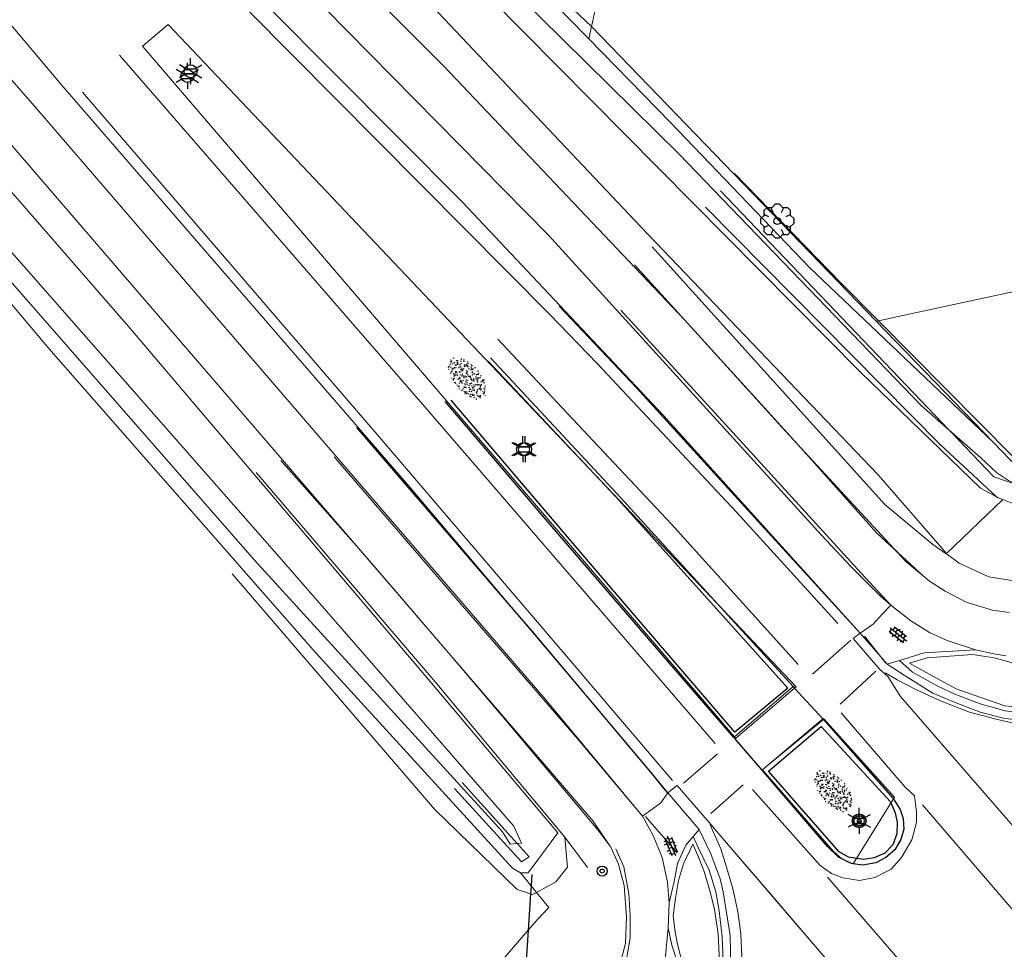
# Model space of a CAD drawing. Header units: metres. Extents: x 181682 to 183922, y 386244 to 387136.
# Tile 32 of 62: x 182628 to 182687, y 386676 to 386732. Entities that reach past the tile are written whole.
import ezdxf
from ezdxf.enums import TextEntityAlignment as Align

# ---------------------------------------------------------------- set-up
doc = ezdxf.new("R2010")
doc.units = ezdxf.units.M
doc.linetypes.add('IE-TERREINAFSCHEIDING', pattern=[10, 8, -2])
for name, color, linetype, lineweight in [('B-WE-GR-BOOM-S', 251, 'Continuous', 25), ('B-WE-GW-TALUD_KRUIN-G', 251, 'Continuous', 18), ('B-WE-GW-WATERGANG_INSTEEK-G', 251, 'Continuous', 18), ('B-WE-GW-WATERGANG_SLOOT_BODEM-G', 251, 'Continuous', 18), ('B-WE-IE-TERREINAFSCHEIDING-G', 251, 'IE-TERREINAFSCHEIDING', 18), ('B-WE-KL-ET_LS_OV_LICHTMAST-S', 251, 'Continuous', 25), ('B-WE-KW-KUNSTWERK-GV', 251, 'Continuous', 25), ('B-WE-OG-TOPOGRAFIE_TERREIN_AGRARISCH-GV', 251, 'Continuous', 18), ('B-WE-OG-TOPOGRAFIE_TERREIN_GROEN-GV', 251, 'Continuous', 18), ('B-WE-OG-TOPOGRAFIE_TERREIN_NATUUR-GV', 251, 'Continuous', 18), ('B-WE-OG-TOPOGRAFIE_WATER-GV', 251, 'Continuous', 18), ('B-WE-OG-TOPOGRAFIE_WEG_BERM-GV', 251, 'Continuous', 18), ('B-WE-OG-TOPOGRAFIE_WEG_RIJWEG-G', 251, 'Continuous', 25), ('B-WE-OG-TOPOGRAFIE_WEG_RIJWEG-GV', 251, 'Continuous', 18), ('B-WE-OG-TOPOGRAFIE_WEG_RIJWIELPAD-G', 251, 'Continuous', 18), ('B-WE-OG-TOPOGRAFIE_WEG_RIJWIELPAD-GV', 251, 'Continuous', 18), ('B-WE-OG-TOPOGRAFIE_WEG_RIJWIELPAD-SV', 251, 'Continuous', 25), ('B-WE-OG-TOPOGRAFIE_WEG_VERKEERSEILAND-SV', 251, 'Continuous', 25), ('B-WE-VH-KANTOPSLUITING-G', 251, 'Continuous', 25), ('B-WE-VW-BEWEGWIJZERING_DRAAGCONSTRUCTIE-S', 251, 'Continuous', 25), ('B-WE-VW-MARKERING-G', 251, 'Continuous', 18), ('B-WE-VW-VERKEERSTEKEN_BORD-S', 251, 'Continuous', 25)]:
    doc.layers.add(name, color=color, linetype=linetype, lineweight=lineweight)
doc.styles.add('NLCS-ISO', font='NLCS-ISO.ttf')

# ---------------------------------------------------------------- blocks, each defined once
blk = doc.blocks.new('SIE-WEG_VERKEERSBORD_ROND-SO')
for radius in [0.3, 0.3, 0.12]:
    blk.add_circle((0, 0), radius)
blk = doc.blocks.new('SIE-WEG_WEGWIJZER-SO')
for q in [(-0.292, -0.292), (0, 0.412), (0.292, -0.292)]:
    blk.add_line((0, 0), q)
blk.add_circle((0, 0), 0.413)
blk = doc.blocks.new('B-SIE-WEG_LICHTMAST-SO')
at = {"ltscale": 0.1}
for p, q in [((0, 0.386), (0, 0.772)), ((-0.334, 0.193), (-0.668, 0.386)), ((0.334, 0.193), (0.668, 0.386)), ((-0.334, -0.193), (-0.668, -0.386)), ((0, -0.386), (0, -0.772)), ((0.334, -0.193), (0.668, -0.386))]:
    blk.add_line(p, q, dxfattribs=at)
at = {"flags": 128}
for points in [[(-0.354, 0.152), (0.354, 0.152)], [(-0.354, -0.152), (0.354, -0.152)]]:
    blk.add_lwpolyline(points, dxfattribs=at)
at = {"ltscale": 0.1}
blk.add_circle((0, 0), 0.386, dxfattribs=at)
at = {"style": 'NLCS-ISO'}
blk.add_attdef('TYPE', text='', height=0.549, dxfattribs=at).set_placement((0, 0.772), align=Align.BOTTOM_CENTER)
blk = doc.blocks.new('SGR-BOOM_01')
at = {"layer": 'B-WE-GR-BOOM-S'}
for points in [[(-0.33, 0.795, 0), (-0.619, 0.795, 0), (-0.795, 0.619, 0), (-0.795, 0.33, 0)], [(0.25, 0.5, 0), (0.375, 0.75, 0), (0.125, 1, 0), (-0.125, 1, 0), (-0.375, 0.75, 0), (-0.25, 0.5, 0)], [(0.795, 0.33, 0), (0.795, 0.619, 0), (0.619, 0.795, 0), (0.33, 0.795, 0)], [(-0.5, 0.25, 0), (-0.75, 0.375, 0), (-1, 0.125, 0), (-1, -0.125, 0), (-0.75, -0.375, 0), (-0.5, -0.25, 0)], [(0.5, -0.25, 0), (0.75, -0.375, 0), (1, -0.125, 0), (1, 0.125, 0), (0.75, 0.375, 0), (0.5, 0.25, 0)], [(-0.795, -0.33, 0), (-0.795, -0.619, 0), (-0.619, -0.795, 0), (-0.33, -0.795, 0)], [(-0.25, -0.5, 0), (-0.375, -0.75, 0), (-0.125, -1, 0), (0.125, -1, 0), (0.375, -0.75, 0), (0.25, -0.5, 0)], [(0.33, -0.795, 0), (0.619, -0.795, 0), (0.795, -0.619, 0), (0.795, -0.33, 0)]]:
    blk.add_polyline3d(points, dxfattribs=at)
blk.add_circle((0, 0), 0.2, dxfattribs=at)
blk.add_circle((0, 0), 0.2, dxfattribs=at)
blk = doc.blocks.new('SVH-BSS_OPENGESTRAAT_KL-SO')
for p, q in [((-1.69, 0.09), (-1.59, 0.09)), ((-1.59, 0.09), (-0.02, 0.09)), ((-1.33, -0.44), (-1.33, 0.09)), ((-1.24, 0.61), (-0.02, 0.61)), ((-1.07, 0.09), (-1.07, 0.61)), ((-0.54, 0.09), (-0.54, 0.61)), ((-0.28, 0.61), (-0.28, 0.89)), ((-0.28, -0.44), (-0.28, 0.09)), ((-0.02, 0.61), (1.24, 0.61)), ((-0.02, 0.09), (1.56, 0.09)), ((0.24, 0.61), (0.24, 0.89)), ((0.24, -0.44), (0.24, 0.09)), ((0.51, 0.09), (0.51, 0.61)), ((1.03, 0.09), (1.03, 0.61)), ((1.29, -0.44), (1.29, 0.09)), ((1.56, 0.09), (1.69, 0.09)), ((-1.48, -0.44), (-0.02, -0.44)), ((-1.07, -0.7), (-1.07, -0.44)), ((-0.54, -0.85), (-0.54, -0.44)), ((-0.02, -0.44), (1.48, -0.44)), ((0.51, -0.86), (0.51, -0.44)), ((1.03, -0.71), (1.03, -0.44))]:
    blk.add_line(p, q)
blk = doc.blocks.new('SGR-GRAS_01-SO')
at = {"ltscale": 0.1}
for p, q in [((-0.939, 0.84), (-1.004, 0.878)), ((-0.892, 0.812), (-0.817, 0.812)), ((-0.576, 0.919), (-0.64, 0.957)), ((-0.562, 0.919), (-0.509, 0.972)), ((-0.427, 0.785), (-0.499, 0.804)), ((-0.317, 0.812), (-0.242, 0.812)), ((-0.316, 0.774), (-0.244, 0.793)), ((-0.278, 0.735), (-0.291, 0.809)), ((-0.212, 0.998), (-0.269, 1.031)), ((0.073, 0.993), (0.138, 1.031)), ((0.239, 0.923), (0.312, 0.942)), ((0.258, 0.812), (0.333, 0.812)), ((0.317, 0.814), (0.304, 0.888)), ((0.594, 0.925), (0.522, 0.945)), ((0.649, 0.79), (0.584, 0.827)), ((0.833, 0.812), (0.908, 0.812)), ((0.912, 0.894), (0.907, 0.925)), ((0.927, 0.764), (0.992, 0.802)), ((1.012, 0.869), (0.947, 0.906)), ((1.15, 0.777), (1.077, 0.796)), ((1.109, 0.767), (1.182, 0.787)), ((-1.964, -0.07), (-1.977, 0.004)), ((-1.93, 0.188), (-1.925, 0.244)), ((-1.893, 0.237), (-1.921, 0.253)), ((-1.668, 0.023), (-1.595, 0.043)), ((-1.596, 0.241), (-1.649, 0.294)), ((-1.53, 0.316), (-1.595, 0.353)), ((-1.448, 0.644), (-1.521, 0.664)), ((-1.517, 0.187), (-1.442, 0.187)), ((-1.469, 0.576), (-1.482, 0.65)), ((-1.358, 0.206), (-1.431, 0.226)), ((-1.427, 0.476), (-1.354, 0.496)), ((-1.421, 0.131), (-1.356, 0.168)), ((-1.369, 0.009), (-1.382, 0.083)), ((-1.375, 0.106), (-1.322, 0.159)), ((-1.334, 0.111), (-1.328, 0.186)), ((-1.302, 0.761), (-1.324, 0.774)), ((-1.284, 0.684), (-1.278, 0.759)), ((-1.167, 0.395), (-1.232, 0.432)), ((-1.172, 0.241), (-1.225, 0.294)), ((-1.154, 0.647), (-1.207, 0.7)), ((-1.112, 0.172), (-1.04, 0.192)), ((-1.032, 0.028), (-1.097, 0.066)), ((-0.968, 0.512), (-0.915, 0.565)), ((-0.893, 0.496), (-0.965, 0.515)), ((-0.942, 0.187), (-0.867, 0.187)), ((-0.923, 0.418), (-0.858, 0.456)), ((-0.873, 0.655), (-0.886, 0.729)), ((-0.803, 0.057), (-0.875, 0.077)), ((-0.871, 0.625), (-0.799, 0.644)), ((-0.804, 0.474), (-0.869, 0.511)), ((-0.747, 0.241), (-0.8, 0.294)), ((-0.773, 0.089), (-0.786, 0.163)), ((-0.73, 0.647), (-0.783, 0.7)), ((-0.739, 0.034), (-0.732, 0.109)), ((-0.669, 0.107), (-0.734, 0.145)), ((-0.689, 0.607), (-0.682, 0.682)), ((-0.557, 0.321), (-0.485, 0.34)), ((-0.441, 0.553), (-0.506, 0.59)), ((-0.425, 0.706), (-0.36, 0.743)), ((-0.337, 0.347), (-0.41, 0.366)), ((-0.323, 0.241), (-0.376, 0.294)), ((-0.306, 0.186), (-0.371, 0.224)), ((-0.367, 0.187), (-0.292, 0.187)), ((-0.305, 0.647), (-0.358, 0.7)), ((-0.243, 0.017), (-0.17, 0.036)), ((-0.178, 0.169), (-0.191, 0.242)), ((-0.078, 0.632), (-0.143, 0.669)), ((-0.143, -0.043), (-0.137, 0.032)), ((-0.093, 0.53), (-0.087, 0.604)), ((-0.085, 0.159), (-0.032, 0.212)), ((-0.069, 0.189), (-0.004, 0.227)), ((0.057, 0.265), (-0.008, 0.303)), ((-0.002, 0.47), (0.071, 0.489)), ((0.101, 0.241), (0.048, 0.294)), ((0.128, 0.636), (0.056, 0.656)), ((0.119, 0.647), (0.066, 0.7)), ((0.218, 0.198), (0.146, 0.217)), ((0.208, 0.187), (0.283, 0.187)), ((0.286, 0.711), (0.221, 0.748)), ((0.313, 0.166), (0.385, 0.185)), ((0.322, 0.565), (0.375, 0.618)), ((0.42, 0.344), (0.355, 0.382)), ((0.417, 0.248), (0.404, 0.322)), ((0.429, 0.477), (0.494, 0.514)), ((0.526, 0.241), (0.472, 0.294)), ((0.543, 0.647), (0.49, 0.7)), ((0.555, -0.022), (0.49, 0.015)), ((0.502, 0.452), (0.509, 0.527)), ((0.554, 0.619), (0.626, 0.638)), ((0.684, 0.487), (0.611, 0.507)), ((0.774, 0.049), (0.701, 0.069)), ((0.784, 0.423), (0.719, 0.461)), ((0.783, 0.187), (0.858, 0.187)), ((0.918, 0.057), (0.853, 0.094)), ((0.868, 0.315), (0.941, 0.334)), ((0.95, 0.241), (0.897, 0.294)), ((0.967, 0.647), (0.914, 0.7)), ((1.012, 0.328), (0.999, 0.402)), ((1.147, 0.502), (1.082, 0.54)), ((1.098, 0.375), (1.104, 0.45)), ((1.239, 0.338), (1.167, 0.358)), ((1.183, 0.011), (1.255, 0.03)), ((1.206, 0.212), (1.259, 0.265)), ((1.282, 0.136), (1.217, 0.173)), ((1.283, 0.248), (1.348, 0.286)), ((1.374, 0.241), (1.321, 0.294)), ((1.392, 0.647), (1.339, 0.7)), ((1.358, 0.187), (1.433, 0.187)), ((1.424, 0.463), (1.496, 0.483)), ((1.51, 0.581), (1.445, 0.619)), ((1.645, 0.215), (1.58, 0.252)), ((1.607, 0.407), (1.594, 0.481)), ((1.693, 0.298), (1.7, 0.373)), ((1.795, 0.19), (1.722, 0.209)), ((1.738, 0.159), (1.81, 0.179)), ((1.798, 0.241), (1.745, 0.294)), ((1.933, 0.187), (1.948, 0.187)), ((-1.918, -0.157), (-1.854, -0.119)), ((-1.824, -0.083), (-1.897, -0.064)), ((-1.759, -0.13), (-1.823, -0.092)), ((-1.782, -0.301), (-1.729, -0.248)), ((-1.624, -0.496), (-1.689, -0.459)), ((-1.631, -0.572), (-1.684, -0.519)), ((-1.613, -0.166), (-1.667, -0.113)), ((-1.567, -0.438), (-1.492, -0.438)), ((-1.535, -0.657), (-1.498, -0.636)), ((-1.395, -0.051), (-1.46, -0.013)), ((-1.385, -0.462), (-1.378, -0.387)), ((-1.353, -0.281), (-1.281, -0.261)), ((-1.269, -0.232), (-1.341, -0.212)), ((-1.261, -0.417), (-1.326, -0.38)), ((-1.269, -0.557), (-1.282, -0.483)), ((-1.207, -0.572), (-1.26, -0.519)), ((-1.179, -0.67), (-1.252, -0.651)), ((-1.189, -0.166), (-1.242, -0.113)), ((-1.126, -0.784), (-1.191, -0.746)), ((-1.065, -0.386), (-1, -0.348)), ((-1.039, -0.585), (-0.967, -0.565)), ((-0.992, -0.438), (-0.917, -0.438)), ((-0.897, -0.338), (-0.962, -0.301)), ((-0.898, -0.654), (-0.845, -0.601)), ((-0.783, -0.572), (-0.836, -0.519)), ((-0.763, -0.705), (-0.828, -0.667)), ((-0.765, -0.166), (-0.818, -0.113)), ((-0.798, -0.132), (-0.726, -0.112)), ((-0.789, -0.539), (-0.782, -0.464)), ((-0.713, -0.381), (-0.786, -0.361)), ((-0.674, -0.477), (-0.687, -0.403)), ((-0.534, -0.259), (-0.599, -0.222)), ((-0.567, -0.098), (-0.502, -0.061)), ((-0.491, -0.248), (-0.438, -0.195)), ((-0.484, -0.436), (-0.411, -0.416)), ((-0.399, -0.626), (-0.464, -0.588)), ((-0.417, -0.438), (-0.342, -0.438)), ((-0.358, -0.572), (-0.411, -0.519)), ((-0.341, -0.166), (-0.394, -0.113)), ((-0.248, -0.091), (-0.32, -0.072)), ((-0.171, -0.18), (-0.236, -0.143)), ((-0.158, -0.529), (-0.23, -0.51)), ((-0.211, -0.614), (-0.146, -0.577)), ((-0.193, -0.616), (-0.187, -0.541)), ((-0.169, -0.74), (-0.097, -0.72)), ((-0.036, -0.547), (-0.101, -0.509)), ((-0.078, -0.398), (-0.091, -0.324)), ((0.066, -0.572), (0.013, -0.519)), ((0.084, -0.166), (0.031, -0.113)), ((0.072, -0.287), (0.144, -0.268)), ((0.192, -0.101), (0.127, -0.064)), ((0.158, -0.438), (0.233, -0.438)), ((0.308, -0.24), (0.235, -0.221)), ((0.327, -0.468), (0.262, -0.43)), ((0.287, -0.327), (0.352, -0.289)), ((0.397, -0.678), (0.325, -0.659)), ((0.386, -0.591), (0.459, -0.572)), ((0.393, -0.601), (0.446, -0.548)), ((0.402, -0.693), (0.409, -0.618)), ((0.49, -0.572), (0.437, -0.519)), ((0.452, -0.12), (0.459, -0.046)), ((0.508, -0.166), (0.455, -0.113)), ((0.517, -0.318), (0.504, -0.244)), ((0.69, -0.389), (0.625, -0.351)), ((0.627, -0.138), (0.7, -0.119)), ((0.733, -0.438), (0.808, -0.438)), ((0.825, -0.755), (0.76, -0.718)), ((0.785, -0.039), (0.85, -0.002)), ((0.863, -0.389), (0.791, -0.37)), ((0.799, -0.195), (0.852, -0.142)), ((0.914, -0.572), (0.861, -0.519)), ((0.932, -0.166), (0.879, -0.113)), ((0.942, -0.442), (1.014, -0.423)), ((1.053, -0.31), (0.988, -0.272)), ((0.998, -0.77), (1.004, -0.696)), ((1.048, -0.198), (1.054, -0.123)), ((1.112, -0.239), (1.099, -0.165)), ((1.188, -0.676), (1.123, -0.639)), ((1.141, -0.556), (1.206, -0.518)), ((1.212, -0.805), (1.199, -0.731)), ((1.329, -0.1), (1.256, -0.08)), ((1.256, -0.746), (1.328, -0.727)), ((1.339, -0.572), (1.286, -0.519)), ((1.356, -0.166), (1.303, -0.113)), ((1.308, -0.438), (1.383, -0.438)), ((1.419, -0.538), (1.346, -0.518)), ((1.416, -0.231), (1.351, -0.193)), ((1.551, -0.597), (1.486, -0.56)), ((1.497, -0.293), (1.569, -0.274)), ((1.639, -0.268), (1.704, -0.231)), ((1.643, -0.275), (1.65, -0.2)), ((1.684, -0.547), (1.736, -0.495)), ((1.707, -0.159), (1.694, -0.085)), ((1.713, -0.522), (1.71, -0.519)), ((1.779, -0.152), (1.715, -0.114)), ((1.781, -0.166), (1.728, -0.113)), ((1.884, -0.248), (1.812, -0.229)), ((-0.836, -0.943), (-0.853, -0.926)), ((-0.725, -0.889), (-0.652, -0.869)), ((-0.709, -0.902), (-0.644, -0.864)), ((-0.624, -0.819), (-0.696, -0.799)), ((-0.582, -0.994), (-0.587, -0.97)), ((-0.376, -0.979), (-0.429, -0.926)), ((-0.265, -0.992), (-0.33, -0.955)), ((-0.068, -0.968), (-0.141, -0.948)), ((-0.014, -1.008), (0.039, -0.955)), ((0.048, -0.979), (-0.005, -0.926)), ((0.021, -0.964), (0.008, -0.89)), ((0.099, -0.913), (0.034, -0.876)), ((0.172, -1.037), (0.218, -1.024)), ((0.462, -0.834), (0.397, -0.797)), ((0.472, -0.979), (0.419, -0.926)), ((0.617, -0.884), (0.604, -0.81)), ((0.643, -0.843), (0.708, -0.806)), ((0.701, -0.895), (0.773, -0.876)), ((0.856, -0.938), (0.844, -0.926)), ((0.953, -0.827), (0.88, -0.808))]:
    blk.add_line(p, q, dxfattribs=at)
at = {"ltscale": 0.1, "style": 'NLCS-ISO'}
blk.add_attdef('TYPE', text='', height=0.5, dxfattribs=at).set_placement((3.471, -0.016), align=Align.MIDDLE_CENTER)

msp = doc.modelspace()

# ---------------------------------------------------------------- linework, layer by layer
at = {"layer": 'B-WE-GW-TALUD_KRUIN-G'}
msp.add_line((182661.84, 386681.065, 26.501), (182660.495, 386682.867, 26.165), dxfattribs=at)
at = {"layer": 'B-WE-GW-WATERGANG_INSTEEK-G'}
msp.add_line((182682.42, 386700.315, 26.815), (182683.217, 386699.761, 26.537), dxfattribs=at)
for points in [[(182688.931, 386705.239, 24.653), (182688.461, 386705.164, 24.653), (182688.278, 386705.22, 24.655), (182687.194, 386705.551, 24.665), (182679.172, 386713.657, 24.577), (182676.974, 386715.878, 24.553), (182670.584, 386722.458, 24.453)], [(182682.42, 386700.315, 26.815), (182679.555, 386702.692, 26.59), (182665.696, 386718.058, 26.265)], [(182642.104, 386704.608, 26.228), (182652.761, 386692.122, 26.24), (182660.495, 386682.867, 26.165)], [(182660.495, 386682.867, 26.165), (182660.644, 386681.073, 25.315), (182659.958, 386680.199, 25.253), (182658.802, 386679.572, 25.096), (182658.571, 386679.446, 25.065), (182658.45, 386679.484, 25.06), (182657.651, 386679.739, 25.028), (182652.723, 386684.53, 25.015), (182640.657, 386698.574, 25.015)]]:
    msp.add_polyline3d(points, dxfattribs=at)
at = {"layer": 'B-WE-GW-WATERGANG_SLOOT_BODEM-G'}
for points in [[(182687.489, 386703.857, 23.904), (182686.049, 386704.346, 23.912), (182683.526, 386706.995, 23.912), (182683.392, 386707.135, 23.912), (182669.763, 386721.4, 23.912)], [(182755.523, 386720.847, 23.778), (182741.173, 386719.854, 23.734), (182732.019, 386718.783, 23.703), (182729.179, 386718.265, 23.857), (182723.581, 386716.982, 23.868), (182718.7, 386715.546, 23.857), (182714.96, 386714.082, 23.879), (182709.823, 386712.134, 23.956), (182701.672, 386708.442, 23.846), (182691.318, 386703.399, 23.857), (182689.683, 386702.725, 23.967), (182688.494, 386702.432, 23.956), (182687.48, 386702.644, 23.956), (182686.584, 386702.989, 23.964)], [(182668.878, 386720.419, 23.835), (182682.878, 386706.254, 23.912), (182686.198, 386703.163, 23.966), (182686.245, 386703.119, 23.967), (182686.584, 386702.989, 23.964)], [(182653.911, 386685.765, 23.952), (182657.896, 386681.387, 23.87), (182658.361, 386681.693, 23.886), (182657.652, 386682.482, 23.884), (182654.379, 386686.119, 23.875)]]:
    msp.add_polyline3d(points, dxfattribs=at)
at = {"layer": 'B-WE-IE-TERREINAFSCHEIDING-G'}
msp.add_polyline3d([(182658.839, 386677.933, 24.83), (182658.311, 386677.324, 24.834), (182655.824, 386674.458, 24.851), (182647.503, 386664.87, 25.013), (182639.615, 386656.18, 25.063), (182633.557, 386650.592, 25.12), (182626.254, 386644.102, 25.081), (182615.092, 386635.154, 25.114), (182602.232, 386625.274, 24.869), (182593.183, 386618.257, 24.658), (182580.464, 386608.995, 24.604), (182570.054, 386601.775, 24.628), (182565.33, 386598.61, 24.731)], dxfattribs=at)
at = {"layer": 'B-WE-KW-KUNSTWERK-GV'}
msp.add_polyline3d([(182658.525, 386680.639, 23.7), (182658.481, 386679.964, 23.7), (182658.45, 386679.484, 23.7), (182658.311, 386677.324, 23.7), (182658.193, 386675.496, 23.7), (182658.162, 386675.018, 23.7)], dxfattribs=at)
at = {"layer": 'B-WE-OG-TOPOGRAFIE_TERREIN_AGRARISCH-GV'}
msp.add_line((182659.542, 386678.667, 25.226), (182658.839, 386677.933, 24.83), dxfattribs=at)
at = {"layer": 'B-WE-OG-TOPOGRAFIE_TERREIN_GROEN-GV'}
for p, q in [((182661.916, 386730.454), (182662.078, 386731.201)), ((182662.078, 386731.201), (182679.04, 386713.629))]:
    msp.add_line(p, q, dxfattribs=at)
at = {"layer": 'B-WE-OG-TOPOGRAFIE_TERREIN_NATUUR-GV'}
for p, q in [((182662.078, 386731.201), (182638.737, 386753.214)), ((182686.029, 386706.388), (182679.04, 386713.629))]:
    msp.add_line(p, q, dxfattribs=at)
for points in [[(182662.078, 386731.201, 0), (182662.134, 386731.457, 0), (182662.315, 386732.292, 0), (182669.292, 386764.465, 0), (182653.03, 386758.477, 0), (182639.416, 386753.464, 0), (182638.944, 386753.29, 0), (182638.737, 386753.214, 0)], [(182679.04, 386713.629, 0), (182679.172, 386713.657, 0), (182679.547, 386713.738, 0), (182680.071, 386713.851, 0), (182712.431, 386720.829, 0), (182718.072, 386722.046, 0), (182718.633, 386719.343, 0), (182725.395, 386720.745, 0), (182725.037, 386722.475, 0), (182735.176, 386724.058, 0)]]:
    msp.add_polyline3d(points, dxfattribs=at)
at = {"layer": 'B-WE-OG-TOPOGRAFIE_WATER-GV'}
for p, q in [((182687.493, 386704.871, 24.653), (182686.029, 386706.388)), ((182686.584, 386702.989, 23.964), (182683.232, 386699.775, 26.522)), ((182683.232, 386699.775, 26.522), (182683.217, 386699.761, 26.537))]:
    msp.add_line(p, q, dxfattribs=at)
for points in [[(182687.489, 386703.857, 23.904), (182686.927, 386704.138, 0), (182686.204, 386704.612, 0), (182685.265, 386705.481, 0), (182683.392, 386707.135, 0), (182681.721, 386708.611, 0), (182667.298, 386723.591, 0), (182656.242, 386734.518, 0), (182646.972, 386742.981, 0), (182634.954, 386754.302, 0), (182625.807, 386763.562, 0), (182606.838, 386784.005, 0), (182599.795, 386792.248, 0), (182598.66, 386793.577, 0), (182598.232, 386794.078, 0), (182597.71, 386796.759, 0)], [(182597.191, 386796.421, 0), (182597.794, 386793.403, 0), (182597.983, 386793.114, 0), (182598.347, 386792.556, 0), (182599.06, 386791.742, 0), (182613.816, 386774.899, 0), (182626.075, 386761.67, 0), (182638.639, 386748.943, 0), (182650.853, 386737.816, 0), (182656.039, 386732.912, 0), (182678.105, 386710.586, 0), (182685.264, 386703.665, 0), (182686.198, 386703.163, 0), (182686.302, 386703.107, 0), (182686.584, 386702.989, 23.964)], [(182683.232, 386699.775, 26.522), (182679.154, 386704.477, 0), (182665.022, 386719.255, 0), (182649.5, 386735.68, 0), (182637.326, 386747.455, 0), (182619.404, 386766.278, 0), (182607.955, 386778.599, 0), (182597.576, 386790.719, 0), (182596.934, 386791.469, 0), (182596.248, 386792.537, 0), (182595.865, 386793.39, 0), (182595.752, 386794.112, 0), (182595.677, 386794.999, 0), (182595.694, 386795.246, 0)], [(182661.916, 386730.454, 0), (182659.446, 386732.984, 0), (182655.336, 386736.916, 0), (182642.127, 386749.064, 0), (182626.118, 386764.759, 0), (182614.299, 386776.973, 0), (182600.403, 386792.667, 0), (182599.243, 386793.976, 0)], [(182578.563, 386776.891, 0), (182584.549, 386770.552, 0), (182596.031, 386757.576, 0), (182610.975, 386740, 0), (182613.661, 386737.27, 0), (182634.49, 386713.312, 0), (182652.123, 386692.553, 0), (182660.076, 386683.123, 0), (182658.303, 386680.741, 0), (182657.853, 386680.732, 0)], [(182576.987, 386774.383, 0), (182577.594, 386774.347, 0), (182578.008, 386773.914, 0), (182591.963, 386757.356, 0), (182619.764, 386724.777, 0), (182641.998, 386699.384, 0), (182656.768, 386683.188, 0), (182657.225, 386682.446, 0), (182657.652, 386682.482, 0), (182657.909, 386682.503, 0), (182657.453, 386683.53, 0), (182643.196, 386699.897, 0), (182617.869, 386728.72, 0), (182614.613, 386732.521, 0), (182594.186, 386756.942, 0), (182577.988, 386775.608, 0), (182577.812, 386775.697, 0)], [(182576.598, 386773.765, 0), (182577.001, 386773.976, 0), (182577.285, 386773.958, 0), (182590.167, 386758.893, 0), (182605.345, 386740.99, 0), (182629.751, 386712.01, 0), (182645.635, 386693.877, 0), (182657.378, 386681.011, 0), (182657.853, 386680.732, 0)], [(182686.029, 386706.388, 0), (182675.085, 386716.803, 0), (182666.784, 386725.469, 0), (182661.916, 386730.454, 0)], [(182683.217, 386699.761, 26.537), (182683.288, 386699.711, 26.512), (182683.992, 386699.194, 26.546), (182685.76, 386698.397, 26.534), (182687.494, 386698.111, 26.507), (182689.014, 386698.171, 26.501), (182690.431, 386698.516, 26.471), (182691.256, 386698.814, 26.439), (182691.977, 386699.188, 26.4), (182692.699, 386699.569, 26.367), (182696.95, 386701.727, 26.301), (182701.99, 386704.493, 26.14), (182706.354, 386706.662, 26.042), (182709.198, 386708.236, 25.905), (182712.685, 386709.884, 25.761), (182716.026, 386711.348, 25.726), (182719.012, 386712.433, 25.648), (182722.976, 386713.621, 25.603), (182727.849, 386714.944, 25.46), (182731.024, 386715.682, 25.418), (182735.037, 386716.551, 25.242), (182739.39, 386717.287, 25.192), (182743.894, 386717.672, 25.12)]]:
    msp.add_polyline3d(points, dxfattribs=at)
at = {"layer": 'B-WE-OG-TOPOGRAFIE_WEG_BERM-GV'}
for points in [[(182682.191, 386692.579, 27.186), (182683.805, 386691.717, 27.054), (182685.275, 386691.195, 27.161), (182686.696, 386690.697, 27.12), (182688.347, 386690.53, 27.103), (182691.362, 386690.65, 27.095), (182689.807, 386691.864, 27.087), (182688.422, 386692.665, 27.045), (182687.085, 386693.276, 27.037), (182686.076, 386693.552, 27.087), (182684.779, 386693.764, 27.045), (182682.086, 386693.554, 27.12), (182681.025, 386693.232, 27.12), (182682.191, 386692.579, 27.186)], [(182668.114, 386682.445, 27.099), (182667.554, 386681.276, 27.059), (182667.258, 386680.273, 27.018), (182667.084, 386679.212, 27.045), (182666.943, 386678.199, 27.005), (182667.036, 386677.336, 27.025), (182667.176, 386676.575, 27.025), (182667.377, 386675.786, 27.005), (182667.668, 386675.029, 27.012), (182668.153, 386674.156, 27.059), (182668.709, 386673.275, 27.045), (182669.327, 386672.501, 27.039), (182669.674, 386674.487, 27.093), (182669.68, 386675.825, 27.086), (182669.622, 386677.106, 27.113), (182669.404, 386678.548, 27.126), (182669.14, 386679.602, 27.099), (182668.787, 386680.81, 27.106), (182668.405, 386681.771, 27.113), (182668.114, 386682.445, 27.099)], [(182657.853, 386680.732, 0), (182658.481, 386679.964, 9.385), (182658.802, 386679.572, 14.177), (182659.542, 386678.667, 25.226)]]:
    msp.add_polyline3d(points, dxfattribs=at)
at = {"layer": 'B-WE-OG-TOPOGRAFIE_WEG_RIJWEG-G'}
for points in [[(182678.084, 386695.037, 27.016), (182672.202, 386701.477, 26.911), (182664.75, 386709.657, 26.731), (182660.152, 386714.53, 26.648)], [(182656.053, 386711.443, 26.737), (182663.593, 386703.353, 26.933), (182670.612, 386695.637, 27.045), (182674.089, 386691.845, 27.094)], [(182670.555, 386688.815, 27.052), (182666.095, 386693.968, 26.982), (182659.961, 386701.117, 26.856), (182653.359, 386708.844, 26.688)], [(182666.633, 386685.511, 27.007), (182666.375, 386685.814, 27.004), (182665.703, 386686.614, 26.989), (182658.558, 386695.119, 26.831), (182657.163, 386696.742, 26.795), (182648.099, 386707.286, 26.559)], [(182674.089, 386691.845, 27.094), (182674.181, 386691.745, 27.095), (182675.86, 386689.925, 27.114), (182675.905, 386689.876, 27.115)], [(182675.905, 386689.876, 27.115), (182680.046, 386685.168, 27.178), (182680.46, 386684.511, 27.185), (182680.65, 386683.984, 27.213), (182680.688, 386683.349, 27.241), (182680.511, 386682.723, 27.255), (182680.156, 386682.104, 27.248), (182679.62, 386681.647, 27.241), (182679.028, 386681.345, 27.234), (182678.239, 386681.2, 27.241), (182677.675, 386681.272, 27.206), (182677.559, 386681.287, 27.199), (182677.43, 386681.354, 27.201), (182676.986, 386681.584, 27.21), (182676.803, 386681.679, 27.213), (182676.135, 386682.313, 27.192), (182672.243, 386686.866, 27.108)], [(182672.243, 386686.866, 27.108), (182670.634, 386688.724, 27.055), (182670.555, 386688.815, 27.052)]]:
    msp.add_polyline3d(points, dxfattribs=at)
at = {"layer": 'B-WE-OG-TOPOGRAFIE_WEG_RIJWEG-GV'}
for p, q in [((182678.084, 386695.037, 27.016), (182677.673, 386694.707, 27.041)), ((182679.696, 386693.178, 27.031), (182680.433, 386693.398, 27.037)), ((182666.633, 386685.511, 27.007), (182667.179, 386685.947, 26.548)), ((182668.498, 386683.318, 27.029), (182666.633, 386685.511, 27.007)), ((182668.144, 386682.907, 26.997), (182668.498, 386683.318, 27.029))]:
    msp.add_line(p, q, dxfattribs=at)
for points in [[(182678.084, 386695.037, 27.016), (182666.341, 386708.02, 0), (182654.37, 386720.752, 0), (182639.032, 386736.186, 0), (182622.722, 386752.12, 0), (182593.808, 386782.642, 0), (182592.817, 386783.765, 0)], [(182587.683, 386778.13, 0), (182600.342, 386763.16, 0), (182615.373, 386745.69, 0), (182630.592, 386727.595, 0), (182651.262, 386703.74, 0), (182657.163, 386696.742, 10.367), (182665.703, 386686.614, 25.373), (182666.633, 386685.511, 27.007)], [(182670.681, 386688.762, 0), (182670.601, 386688.855, 0), (182635.329, 386730.02, 0), (182636.861, 386731.309, 0), (182674.27, 386691.821, 0)], [(182678.084, 386695.037, 27.016), (182679.309, 386693.624, 27.027), (182679.696, 386693.178, 27.031)], [(182677.673, 386694.707, 27.041), (182679.25, 386692.872, 27.037), (182679.74, 386692.453, 27.027), (182680.491, 386691.248, 27.072)], [(182691.769, 386690.492, 26.897), (182691.716, 386690.36, 26.946), (182689.962, 386690.18, 26.988), (182688.395, 386690.17, 27.037), (182686.724, 386690.392, 27.012), (182685.225, 386690.821, 27.004), (182683.717, 386691.39, 27.045), (182682.715, 386691.875, 27.045), (182681.199, 386692.695, 27.037), (182680.433, 386693.398, 27.037)], [(182692.151, 386689.961, 26.956), (182690.959, 386689.83, 26.971), (182689.917, 386689.697, 27.001), (182688.425, 386689.72, 27.008), (182686.625, 386689.971, 27.038), (182685.286, 386690.294, 27.031), (182683.841, 386690.861, 27.016), (182682.422, 386691.46, 27.053), (182680.775, 386692.479, 27.053), (182679.696, 386693.178, 27.031)], [(182674.27, 386691.821, 0), (182674.181, 386691.745, 0), (182670.681, 386688.762, 0)], [(182677.43, 386681.354, 0), (182677.675, 386681.272, 0), (182680.129, 386685.244, 0), (182675.89, 386689.951, 0), (182675.86, 386689.925, 0), (182672.447, 386687.034, 0), (182672.268, 386686.882, 0), (182676.487, 386682.02, 0), (182676.986, 386681.584, 0), (182677.43, 386681.354, 0)], [(182678.542, 386670.266, 27.101), (182678.467, 386670.399, 27.162), (182678.218, 386670.684, 27.162), (182678.902, 386671.224, 27.175), (182679.425, 386671.638, 27.034), (182679.276, 386671.833, 27.207), (182672.832, 386679.367, 26.94), (182670.362, 386682.257, 27.099), (182668.962, 386683.871, 26.788), (182667.179, 386685.947, 26.548)], [(182669.897, 386671.51, 26.902), (182670.208, 386673.062, 26.903), (182670.37, 386675.09, 26.918), (182670.337, 386677.002, 26.937), (182669.916, 386679.606, 26.941), (182669.74, 386680.377, 26.945), (182669.186, 386681.872, 27.029), (182668.498, 386683.318, 27.029)], [(182668.144, 386682.907, 26.997), (182668.453, 386682.212, 26.998), (182669.095, 386680.906, 26.978), (182669.48, 386679.608, 26.971), (182669.684, 386678.483, 26.978), (182669.86, 386676.923, 26.944), (182669.912, 386675.471, 26.931), (182669.88, 386674.394, 26.917), (182669.587, 386672.073, 26.937), (182669.408, 386672.027, 26.937)]]:
    msp.add_polyline3d(points, dxfattribs=at)
at = {"layer": 'B-WE-OG-TOPOGRAFIE_WEG_RIJWIELPAD-G'}
for points in [[(182681.842, 386698.442, 26.87), (182680.796, 386699.299, 26.851), (182674.557, 386706.079, 26.736), (182673.419, 386707.316, 26.715), (182667.64, 386713.684, 26.536), (182664.635, 386716.996, 26.443)], [(182663.829, 386714.285, 26.536), (182670.296, 386707.214, 26.723), (182678.15, 386698.597, 26.873), (182679.908, 386696.698, 26.926)], [(182646.748, 386705.537, 26.468), (182653.989, 386697.123, 26.633), (182661.283, 386688.686, 26.806), (182665.106, 386684.119, 26.938)], [(182663.171, 386682.352, 26.863), (182662.462, 386683.313, 26.847), (182656.94, 386689.89, 26.691), (182653.548, 386693.856, 26.605), (182649.115, 386699.04, 26.493), (182648.069, 386700.226, 26.468), (182643.576, 386705.321, 26.361)], [(182670.555, 386688.815, 27.052), (182670.601, 386688.855, 27.053), (182674.089, 386691.845, 27.094)], [(182672.243, 386686.866, 27.108), (182672.447, 386687.034, 27.108), (182675.905, 386689.876, 27.115)]]:
    msp.add_polyline3d(points, dxfattribs=at)
at = {"layer": 'B-WE-OG-TOPOGRAFIE_WEG_RIJWIELPAD-GV'}
msp.add_line((182666.653, 386677.466, 26.856), (182666.707, 386678.953, 26.88), dxfattribs=at)
for points in [[(182681.842, 386698.442, 26.87), (182679.082, 386700.991, 0), (182674.557, 386706.079, 0), (182667.64, 386713.684, 0), (182653.28, 386728.841, 0), (182642.902, 386739.246, 0), (182601.848, 386782.214, 0), (182593.936, 386791.436, 0)], [(182590.932, 386790.995, 0), (182601.882, 386778.28, 0), (182640.875, 386737.689, 0), (182659.507, 386718.757, 0), (182675.762, 386700.901, 0), (182677.563, 386698.961, 0), (182679.298, 386697.234, 0), (182679.908, 386696.698, 26.926)], [(182665.106, 386684.119, 26.938), (182659.36, 386691.052, 0), (182629.011, 386726.306, 0), (182613.572, 386744.03, 0), (182581.162, 386780.5, 0)], [(182578.504, 386779.373, 0), (182579.061, 386779.011, 0), (182579.544, 386778.556, 0), (182610.869, 386743.293, 0), (182627.052, 386724.66, 0), (182648.069, 386700.226, 0), (182653.548, 386693.856, 0), (182662.18, 386683.821, 0), (182663.171, 386682.352, 26.863)], [(182686.967, 386696.252, 26.894), (182685.975, 386696.404, 26.885), (182684.398, 386696.877, 26.877), (182683.159, 386697.535, 26.885), (182682.219, 386698.132, 26.877), (182681.842, 386698.442, 26.87)], [(182679.908, 386696.698, 26.926), (182679.404, 386696.159, 26.971), (182678.854, 386695.567, 26.988), (182678.084, 386695.037, 27.016)], [(182679.908, 386696.698, 26.926), (182681.094, 386695.756, 26.926), (182682.224, 386695.075, 26.948), (182683.265, 386694.588, 26.941), (182684.966, 386694.039, 26.911)], [(182680.433, 386693.398, 27.037), (182681.903, 386693.848, 26.955), (182684.966, 386694.039, 26.911)], [(182684.966, 386694.039, 26.911), (182686.051, 386693.793, 26.918), (182686.762, 386693.668, 26.914)], [(182666.633, 386685.511, 27.007), (182666.216, 386684.917, 26.958), (182665.106, 386684.119, 26.938)], [(182665.106, 386684.119, 26.938), (182665.75, 386682.967, 26.938), (182666.288, 386681.653, 26.922), (182666.614, 386680.18, 26.955), (182666.707, 386678.953, 26.88)], [(182666.707, 386678.953, 26.88), (182666.999, 386680.23, 26.944), (182667.209, 386681.287, 26.91), (182667.703, 386682.396, 26.958), (182668.144, 386682.907, 26.997)], [(182663.171, 386682.352, 26.863), (182663.232, 386682.269, 26.864), (182663.683, 386681.254, 26.823), (182664.016, 386679.99, 26.839), (182664.156, 386678.119, 26.814), (182664.111, 386676.532, 26.806), (182663.488, 386674.198, 26.724), (182663.056, 386673.05, 26.699), (182662.529, 386672.053, 26.691), (182661.655, 386670.869, 26.691), (182658.849, 386667.89, 26.592), (182650.856, 386658.833, 26.288), (182644.071, 386651.403, 26.171), (182640.293, 386647.681, 26.088), (182636.526, 386644.271, 25.94), (182633.777, 386641.933, 25.833), (182631.139, 386639.8, 25.775), (182628.733, 386637.999, 25.75), (182626.755, 386636.498, 25.668), (182616.221, 386629.046, 25.382), (182605.695, 386621.545, 25.247), (182604.061, 386620.375, 25.228)], [(182666.653, 386677.466, 26.856), (182666.449, 386675.347, 26.831), (182666.108, 386674.004, 26.839), (182665.541, 386672.146, 26.773)], [(182669.408, 386672.027, 26.937), (182668.834, 386672.631, 26.937), (182668.17, 386673.439, 26.904), (182667.712, 386674.236, 26.863), (182667.188, 386675.45, 26.883), (182666.866, 386676.433, 26.856), (182666.653, 386677.466, 26.856)]]:
    msp.add_polyline3d(points, dxfattribs=at)
at = {"layer": 'B-WE-VH-KANTOPSLUITING-G'}
for points in [[(182655.926, 386711.246, 26.863), (182663.533, 386703.164, 27.031), (182673.781, 386691.759, 27.248), (182670.615, 386689.122, 27.234), (182662.012, 386699.171, 27.094), (182653.715, 386708.915, 26.828)], [(182672.623, 386686.811, 27.283), (182675.763, 386689.473, 27.318), (182679.883, 386684.968, 27.311), (182680.171, 386684.318, 27.318), (182680.29, 386683.747, 27.36), (182680.271, 386683.075, 27.367), (182680.038, 386682.412, 27.388), (182679.55, 386681.92, 27.318), (182678.916, 386681.637, 27.353), (182678.287, 386681.533, 27.318), (182677.397, 386681.666, 27.325), (182676.841, 386681.991, 27.297), (182672.623, 386686.811, 27.283)]]:
    msp.add_polyline3d(points, dxfattribs=at)
at = {"layer": 'B-WE-VW-MARKERING-G'}
for p, q in [((182679.025, 386692.763, 27.076), (182676.89, 386690.804, 27.138)), ((182689.314, 386681.077, 27.288), (182680.491, 386691.248, 27.072)), ((182669.586, 386687.83, 27.092), (182667.558, 386686.082, 27.056)), ((182669.191, 386684.281, 27.077), (182671.105, 386685.995, 27.118)), ((182681.795, 386684.787, 27.228), (182691.564, 386673.412, 27.324)), ((182667.177, 386681.934, 26.924), (182665.296, 386684.094, 26.904)), ((182686.478, 386668.559, 27.366), (182676.139, 386680.488, 27.202))]:
    msp.add_line(p, q, dxfattribs=at)
for points in [[(182676.762, 386695.604, 26.991), (182670.726, 386702.238, 26.941), (182662.44, 386711.08, 26.759), (182659.594, 386714.026, 26.701), (182639.114, 386734.689, 26.146)], [(182669.447, 386688.455, 27.078), (182663.101, 386695.801, 26.933), (182652.396, 386708.216, 26.687), (182633.957, 386729.485, 26.215)], [(182666.898, 386686.248, 27.064), (182659.218, 386695.272, 26.832), (182649.538, 386706.587, 26.622), (182631.755, 386727.283, 26.129)], [(182674.389, 386693.17, 27.098), (182666.839, 386701.53, 26.956), (182660.032, 386708.778, 26.808), (182656.502, 386712.55, 26.706)], [(182675.243, 386692.575, 27.116), (182676.989, 386694.127, 27.075), (182677.528, 386694.606, 27.062)], [(182679.601, 386693.253, 27.106), (182679.309, 386693.624, 27.092), (182678.349, 386694.845, 27.045)], [(182679.569, 386692.673, 27.093), (182680.284, 386692.238, 27.052), (182681.446, 386691.645, 27.079), (182682.881, 386690.997, 27.086), (182684.598, 386690.317, 27.066), (182686.188, 386689.895, 27.072), (182687.645, 386689.56, 27.079), (182688.945, 386689.473, 27.052), (182690.212, 386689.475, 27.012), (182692.163, 386689.691, 26.978)], [(182671.664, 386685.713, 27.163), (182675.708, 386681.17, 27.212), (182676.369, 386680.707, 27.237), (182677.045, 386680.438, 27.274), (182678.046, 386680.283, 27.238), (182678.963, 386680.468, 27.278), (182679.928, 386680.961, 27.282), (182680.55, 386681.658, 27.288), (182681.16, 386682.706, 27.273), (182681.451, 386683.742, 27.251), (182681.448, 386684.379, 27.251), (182681.319, 386685.322, 27.244), (182680.76, 386685.843, 27.246), (182676.944, 386690.273, 27.126)], [(182670.555, 386671.624, 26.97), (182670.84, 386672.582, 26.997), (182670.992, 386673.65, 27.007), (182671.06, 386674.661, 27.028), (182671.036, 386675.744, 26.986), (182670.978, 386677.104, 27.023), (182670.799, 386678.433, 27.023), (182670.507, 386679.787, 27.002), (182670.15, 386681.025, 27.044), (182669.789, 386682.17, 27.054), (182669.138, 386683.604, 27.039)], [(182566.482, 386593.416, 24.884), (182578.879, 386602.211, 24.973), (182591.353, 386611.083, 25.072), (182603.973, 386620.062, 25.24), (182604.159, 386620.194, 25.243), (182616.382, 386628.849, 25.427), (182629.425, 386638.215, 25.692), (182632.234, 386640.41, 25.782), (182636.659, 386644.097, 25.931), (182640.461, 386647.517, 26.039), (182644.13, 386651.152, 26.152), (182651.017, 386658.72, 26.342), (182658.206, 386666.829, 26.544), (182661.746, 386670.667, 26.636), (182662.609, 386671.706, 26.655), (182663.356, 386673.113, 26.693), (182663.75, 386674.154, 26.713), (182664.187, 386675.722, 26.745), (182664.371, 386676.874, 26.77), (182664.38, 386678.21, 26.807), (182664.31, 386679.49, 26.829), (182664.002, 386681.094, 26.844), (182663.518, 386682.171, 26.849)], [(182670.362, 386682.257, 27.099), (182676.228, 386675.397, 27.221), (182679.276, 386671.833, 27.207)]]:
    msp.add_polyline3d(points, dxfattribs=at)

# ---------------------------------------------------------------- block references
at = {"layer": 'B-WE-GR-BOOM-S'}
msp.add_blockref('SGR-BOOM_01', (182673.148, 386719.6, 0), dxfattribs=at)
at = {"layer": 'B-WE-KL-ET_LS_OV_LICHTMAST-S'}
for p in [(182638, 386728.252, 0), (182638.189, 386728.53, 26.327), (182657.995, 386705.992, 0), (182658.121, 386705.996, 26.966), (182678.029, 386683.839, 27.316)]:
    msp.add_blockref('B-SIE-WEG_LICHTMAST-SO', p, dxfattribs=at)
at = {"layer": 'B-WE-OG-TOPOGRAFIE_WEG_RIJWIELPAD-SV'}
for p, xscale, yscale, rotation in [((182680.343, 386694.938, 26.968), 0.375, 0.375, 321.5410629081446), ((182666.802, 386682.34, 26.953), 0.3749999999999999, 0.3749999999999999, 292.2660001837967)]:
    msp.add_blockref('SVH-BSS_OPENGESTRAAT_KL-SO', p, dxfattribs=dict(at, xscale=xscale, yscale=yscale, rotation=rotation))
at = {"layer": 'B-WE-OG-TOPOGRAFIE_WEG_VERKEERSEILAND-SV', "xscale": 0.75, "yscale": 0.75}
for p, rotation in [((182654.684, 386710.223, 0), 310.5916865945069), ((182676.511, 386685.627, 0), 310.9498071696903)]:
    msp.add_blockref('SGR-GRAS_01-SO', p, dxfattribs=dict(at, rotation=rotation))
at = {"layer": 'B-WE-VW-BEWEGWIJZERING_DRAAGCONSTRUCTIE-S'}
msp.add_blockref('SIE-WEG_WEGWIJZER-SO', (182678.029, 386683.839, 27.316), dxfattribs=at)
at = {"layer": 'B-WE-VW-VERKEERSTEKEN_BORD-S'}
for p in [(182678.029, 386683.839, 27.316), (182662.711, 386680.847, 26.498)]:
    msp.add_blockref('SIE-WEG_VERKEERSBORD_ROND-SO', p, dxfattribs=at)

doc.saveas('drawing.dxf')
